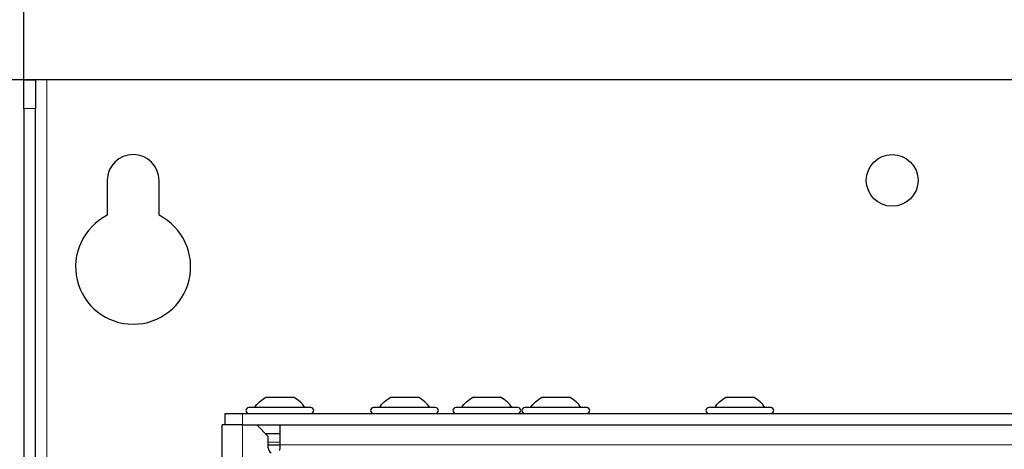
# Paper-space layout 'Blatt3' of a CAD drawing. Header units: millimetres. Extents: x 5 to 418, y 2 to 292.
# Tile 51 of 100: x 47 to 75, y 241 to 253. Entities that reach past the tile are written whole.
import ezdxf

# ---------------------------------------------------------------- set-up
doc = ezdxf.new("R2010")
doc.units = ezdxf.units.MM
doc.layers.add('SLD-0', color=7, linetype='Continuous')
doc.styles.add('SLDTEXTSTYLE0', font='TXT', dxfattribs={"width": 0.605})
doc.dimstyles.new('SLDDIMSTYLE1', dxfattribs={"dimtxt": 3.5, "dimasz": 3.302, "dimexe": 0, "dimexo": 0.0625, "dimgap": 0.875, "dimtad": 1, "dimlfac": 6, "dimrnd": 1e-09, "dimzin": 12, "dimdsep": 46, "dimtxsty": 'SLDTEXTSTYLE0', "dimsah": 1, "dimcen": 0.09, "dimadec": 0, "dimazin": 3, "dimtfac": 1, "dimtofl": 0, "dimtmove": 0, "dimatfit": 3, "dimfxl": 1, "dimfrac": 2, "dimtolj": 1, "dimtzin": 12, "dimarcsym": 0})

# ---------------------------------------------------------------- blocks, each defined once
blk = doc.blocks.new('_D_14')
at = {"layer": 'SLD-0', "color": 7}
for p, q in [((47.042, 250.508), (47.042, 262.341)), ((141.375, 250.508), (141.375, 262.341)), ((141.375, 261.341), (47.042, 261.341))]:
    blk.add_line(p, q, dxfattribs=at)
for points in [[(47.042, 261.341), (50.344, 260.833), (50.344, 261.849)], [(141.375, 261.341), (138.073, 261.849), (138.073, 260.833)]]:
    blk.add_solid(points, dxfattribs=at)
at = {"layer": 'SLD-0', "color": 7, "insert": (90.198, 265.853), "char_height": 3.5, "attachment_point": 1, "style": 'SLDTEXTSTYLE0'}
blk.add_mtext('566', dxfattribs=at)
blk = doc.blocks.new('_D_15')
at = {"layer": 'SLD-0', "color": 7}
for p, q in [((47.708, 251.341), (36.042, 251.341)), ((37.042, 251.341), (37.042, 92.175)), ((47.708, 92.175), (36.042, 92.175))]:
    blk.add_line(p, q, dxfattribs=at)
for points in [[(37.042, 251.341), (36.534, 248.039), (37.55, 248.039)], [(37.042, 92.175), (37.55, 95.477), (36.534, 95.477)]]:
    blk.add_solid(points, dxfattribs=at)
at = {"layer": 'SLD-0', "color": 7, "insert": (32.53, 167.748), "char_height": 3.5, "attachment_point": 1, "rotation": 90, "style": 'SLDTEXTSTYLE0'}
blk.add_mtext('955', dxfattribs=at)

psp = doc.layouts.new('Blatt3')

# ---------------------------------------------------------------- linework, layer by layer
at = {"color": 7, "linetype": 'Continuous', "lineweight": 25}
for p, q in [((47.0418, 251.3413), (47.3751, 251.3413)), ((47.0418, 250.5079), (47.0418, 251.3413)), ((47.3751, 251.3413), (47.3751, 250.5079)), ((47.7085, 251.3413), (47.3751, 251.3413)), ((140.7085, 251.3413), (47.7085, 251.3413)), ((47.0418, 250.5079), (47.0418, 230.0117)), ((47.3751, 230.0117), (47.3751, 250.5079)), ((49.4585, 248.4246), (49.4585, 247.413)), ((50.9585, 247.413), (50.9585, 248.4246)), ((54.871, 242.1329), (54.046, 242.1329)), ((58.4876, 242.1329), (57.6626, 242.1329)), ((60.871, 242.1329), (60.046, 242.1329)), ((62.871, 242.1329), (62.046, 242.1329)), ((68.2043, 242.1329), (67.3793, 242.1329)), ((55.3585, 241.8413), (53.5585, 241.8413)), ((58.9751, 241.8413), (57.1751, 241.8413)), ((61.3585, 241.8413), (59.5585, 241.8413)), ((63.3585, 241.8413), (61.5585, 241.8413)), ((68.6918, 241.8413), (66.8918, 241.8413)), ((52.8751, 241.3413), (52.8751, 241.6746)), ((52.8751, 241.6746), (53.3751, 241.6746)), ((53.3751, 241.6746), (135.0418, 241.6746)), ((52.7918, 210.0913), (52.7918, 241.3413)), ((53.3751, 241.3413), (52.7918, 241.3413)), ((53.3751, 241.3413), (53.7918, 241.3413)), ((53.7918, 241.3413), (54.1251, 241.0079)), ((53.7918, 241.3413), (134.6251, 241.3413)), ((54.4585, 241.3413), (54.4585, 240.7579)), ((54.0418, 241.0913), (54.4585, 241.0913)), ((54.1251, 240.6746), (54.1251, 241.0079)), ((54.1251, 240.7579), (54.4585, 240.7579)), ((54.4585, 240.7579), (54.4585, 240.6746))]:
    psp.add_line(p, q, dxfattribs=at)
at = {"color": 7, "linetype": 'Continuous', "lineweight": 18}
for p, q in [((47.7085, 92.1746), (47.7085, 251.3413)), ((47.3751, 250.5079), (47.0418, 250.5079)), ((53.3751, 241.6746), (53.3751, 241.3413)), ((53.3751, 210.0913), (53.3751, 241.3413)), ((54.1251, 240.8413), (54.4585, 240.8413)), ((133.9585, 240.7579), (54.4585, 240.7579))]:
    psp.add_line(p, q, dxfattribs=at)
at = {"color": 7, "linetype": 'Continuous', "lineweight": 25, "flags": 128}
psp.add_lwpolyline([(54.4585, 240.6746), (54.4458, 240.6108), (54.4361, 240.5913)], dxfattribs=at)
at = {"color": 7, "linetype": 'Continuous', "lineweight": 25}
psp.add_circle((72.2085, 248.4246), 0.75, dxfattribs=at)
for centre, radius, start, end in [((50.2085, 248.4246), 0.75, 0, 180), ((50.2085, 245.9246), 1.6667, 116.74368, 63.25632), ((53.5585, 241.7579), 0.0833, 90, 270), ((55.3585, 241.7579), 0.0833, 270, 90), ((57.1751, 241.7579), 0.0833, 90, 270), ((58.9751, 241.7579), 0.0833, 270, 90), ((59.5585, 241.7579), 0.0833, 90, 270), ((61.3585, 241.7579), 0.0833, 270, 90), ((61.5585, 241.7579), 0.0833, 90, 270), ((63.3585, 241.7579), 0.0833, 270, 90), ((66.8918, 241.7579), 0.0833, 90, 270), ((68.6918, 241.7579), 0.0833, 270, 90), ((54.2918, 240.6746), 0.1667, 180, 240)]:
    psp.add_arc(centre, radius, start, end, dxfattribs=at)
for points in [[(53.7251, 241.8413), (53.7703, 241.8991), (53.8605, 242.0147), (53.9841, 242.0935), (54.046, 242.1329)], [(55.1918, 241.8413), (55.1467, 241.8991), (55.0565, 242.0147), (54.9328, 242.0935), (54.871, 242.1329)], [(57.3418, 241.8413), (57.3869, 241.8991), (57.4772, 242.0147), (57.6008, 242.0935), (57.6626, 242.1329)], [(58.8085, 241.8413), (58.7634, 241.8991), (58.6731, 242.0147), (58.5495, 242.0935), (58.4876, 242.1329)], [(59.7251, 241.8413), (59.7703, 241.8991), (59.8605, 242.0147), (59.9841, 242.0935), (60.046, 242.1329)], [(61.1918, 241.8413), (61.1467, 241.8991), (61.0565, 242.0147), (60.9328, 242.0935), (60.871, 242.1329)], [(61.7251, 241.8413), (61.7703, 241.8991), (61.8605, 242.0147), (61.9841, 242.0935), (62.046, 242.1329)], [(63.1918, 241.8413), (63.1467, 241.8991), (63.0565, 242.0147), (62.9328, 242.0935), (62.871, 242.1329)], [(67.0585, 241.8413), (67.1036, 241.8991), (67.1938, 242.0147), (67.3175, 242.0935), (67.3793, 242.1329)], [(68.5251, 241.8413), (68.48, 241.8991), (68.3898, 242.0147), (68.2661, 242.0935), (68.2043, 242.1329)]]:
    psp.add_open_spline(points, degree=3, dxfattribs=at)

# ---------------------------------------------------------------- dimensions: what is measured, and where the dimension line sits
at = {"layer": 'SLD-0', "color": 7}
dim = psp.add_linear_dim(base=(47.0418, 261.3413), p1=(141.3751, 250.5079), p2=(47.0418, 250.5079), dimstyle='SLDDIMSTYLE1', dxfattribs=at)
dim.commit()
dim.dimension.update_dxf_attribs({"geometry": '_D_14', "text_midpoint": (94.2085, 261.3413), "dimtype": 160})
dim = psp.add_linear_dim(base=(37.0418, 92.1746), p1=(47.7085, 251.3413), p2=(47.7085, 92.1746), angle=90, dimstyle='SLDDIMSTYLE1', dxfattribs=at)
dim.commit()
dim.dimension.update_dxf_attribs({"geometry": '_D_15', "text_midpoint": (37.0418, 171.7579), "dimtype": 160})

doc.saveas('drawing.dxf')
